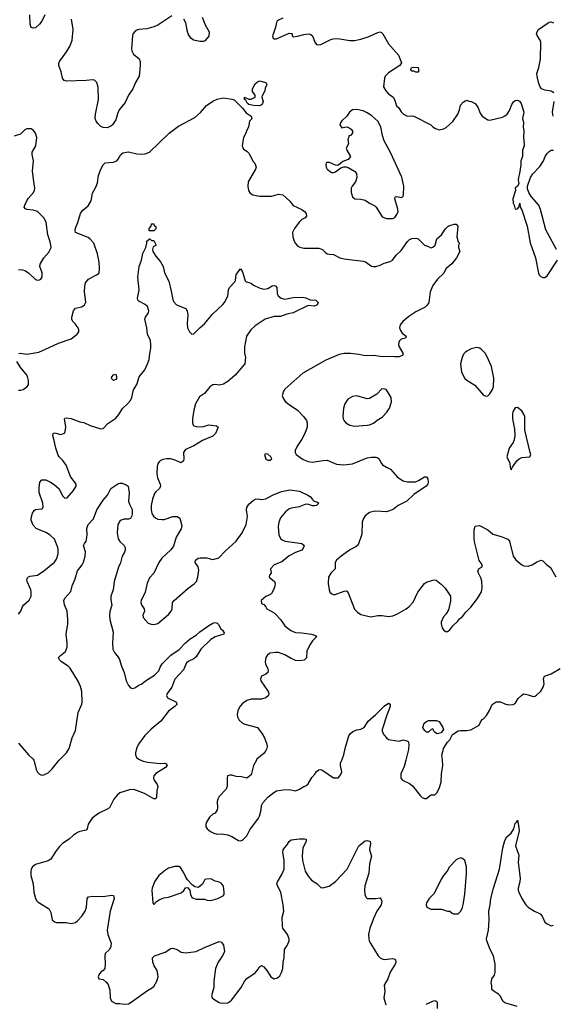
# Model space of a CAD drawing. Header units: inches. Extents: x 1954678 to 2060271, y 904822 to 1016299.
# Tile 38 of 256: x 1979722 to 1984769, y 927690 to 937004. Entities that reach past the tile are written whole.
import ezdxf

# ---------------------------------------------------------------- set-up
doc = ezdxf.new("R2010")
doc.units = ezdxf.units.IN
doc.header["$MEASUREMENT"] = 0
for name, color, linetype in [('B9972', 7, 'Continuous'), ('B9973', 7, 'Continuous'), ('B9982', 7, 'Continuous'), ('B9983', 7, 'Continuous')]:
    doc.layers.add(name, color=color, linetype=linetype)

msp = doc.modelspace()

# ---------------------------------------------------------------- linework, layer by layer
at = {"layer": 'B9972', "color": 5, "elevation": 620}
for points in [[(1979854.5, 930000), (1979860.3, 929990), (1979878, 929910), (1979890, 929886), (1979910, 929866.7), (1979930, 929858.4), (1979950, 929859.5), (1979990, 929879.3), (1980000, 929889)], [(1980000, 929052.9), (1979990, 929047.6), (1979870, 929011.8), (1979842, 928990), (1979830.5, 928970), (1979826, 928950), (1979828.5, 928910), (1979848.5, 928830), (1979857.1, 928750), (1979870.6, 928690), (1979882.8, 928670), (1979897.1, 928657.1), (1979995.8, 928595.8), (1980000, 928588.7)]]:
    msp.add_lwpolyline(points, dxfattribs=at)
at = {"layer": 'B9973', "color": 5}
for points, elevation in [([(1979961.1, 937050), (1979930.4, 936990), (1979910, 936962), (1979870, 936926.6), (1979850, 936922.7), (1979829.5, 936930), (1979822, 936962), (1979818.5, 937050)], 660), ([(1980000, 934931.6), (1979987.1, 934970), (1979971.8, 935090), (1979950, 935129.2), (1979890, 935189.2), (1979850, 935200.9), (1979788, 935210), (1979776, 935216), (1979765.2, 935230), (1979769.5, 935250), (1979788.3, 935290), (1979804.1, 935315.9), (1979852.4, 935370), (1979863.5, 935390), (1979866.6, 935410), (1979854.3, 935474.3), (1979844.2, 935570), (1979854, 935670), (1979840.7, 935730), (1979840.7, 935750), (1979874.5, 935810), (1979883.7, 935890), (1979872, 935930), (1979850, 935959), (1979830, 935972), (1979788, 935972), (1979770, 935962), (1979730, 935922.7), (1979670, 935900.9)], 680), ([(1979710, 934640.7), (1979750, 934638.8), (1979770.5, 934630.5), (1979804.7, 934610), (1979870, 934546), (1979890, 934541), (1979910, 934542.8), (1979922, 934550), (1979933.2, 934570), (1979936, 934610), (1979912.7, 934670), (1979916, 934690), (1979950, 934750.8), (1980000, 934807.7)], 680), ([(1979713.8, 933846.2), (1979730, 933848.2), (1979790, 933838.7), (1979901.7, 933858.3), (1980000, 933902.9)], 660), ([(1979710, 933499.1), (1979730, 933498.8), (1979754.8, 933505.2), (1979790, 933530.8), (1979803.7, 933550), (1979805.1, 933590), (1979795.6, 933630), (1979783.6, 933650), (1979734, 933710), (1979695.4, 933770)], 660), ([(1980000, 932134.8), (1979970, 932153.5), (1979877.2, 932190), (1979850, 932224), (1979829.2, 932270), (1979829.2, 932290), (1979843.2, 932336.8), (1979858.6, 932361.4), (1979870, 932370.7), (1979930, 932376), (1979938.6, 932381.4), (1979945.2, 932394.8), (1979941.6, 932430), (1979907.6, 932532.4), (1979905.4, 932574.6), (1979913.2, 932630), (1979930, 932650.7), (1979970, 932650.6), (1980000, 932637.1)], 640), ([(1979710, 931379.3), (1979733.6, 931410), (1979748.3, 931451.7), (1979762, 931470), (1979810, 931512.7), (1979829.7, 931550), (1979831.1, 931590), (1979826.6, 931610), (1979791.3, 931690), (1979789.6, 931710), (1979795.3, 931724.7), (1979805.4, 931734.6), (1979820.1, 931739.9), (1979890, 931750.4), (1979950.9, 931789.1), (1980000, 931830.9)], 640), ([(1979710, 930159.5), (1979805.7, 930050), (1979849.2, 930009.2), (1979854.5, 930000)], 620)]:
    msp.add_lwpolyline(points, dxfattribs=dict(at, elevation=elevation))
at = {"layer": 'B9982', "color": 5}
for points, elevation in [([(1980868.5, 930000), (1980890, 929990.4), (1980930, 929980.3), (1981050, 929968), (1981094, 929970), (1981106, 929966), (1981114.8, 929954.8), (1981116, 929950), (1981101, 929930), (1981010, 929874.5), (1980990.7, 929850), (1980986, 929830), (1980994, 929810), (1981023.8, 929770), (1981028.2, 929750), (1981018.4, 929710), (1981015.5, 929650), (1981010, 929635.3), (1980990, 929634.5), (1980904, 929684), (1980810, 929719.8), (1980770, 929720.8), (1980670.2, 929689.8), (1980645.3, 929670), (1980612, 929630), (1980570, 929549.6), (1980550, 929534.7), (1980470, 929498.3), (1980406.4, 929450), (1980370, 929392.7), (1980359.5, 929350), (1980350, 929336.2), (1980290, 929323.9), (1980270, 929314.5), (1980230, 929289.7), (1980188.3, 929251.7), (1980128.2, 929211.8), (1980097.7, 929182.2), (1980062.5, 929137.5), (1980017.7, 929062.3), (1980000, 929052.9)], 620), ([(1980000, 929889), (1980030, 929918), (1980078.2, 929981.8), (1980096, 930000)], 620), ([(1981960.8, 930000), (1981934.8, 929950), (1981910, 929862), (1981870, 929828), (1981820.4, 929840.4), (1981770, 929844), (1981730, 929857.2), (1981710, 929859), (1981688.1, 929851.9), (1981682.8, 929830), (1981684.7, 929750), (1981675.3, 929724.7), (1981610, 929655.3), (1981594.8, 929630), (1981590.6, 929609.4), (1981594, 929550), (1981590.5, 929529.5), (1981570, 929499), (1981550, 929489), (1981518.5, 929461.5), (1981487.9, 929412.1), (1981481, 929390), (1981481, 929370), (1981496, 929350), (1981526.2, 929326.2), (1981558, 929310), (1981590, 929300.5), (1981630, 929302), (1981692.1, 929292.1), (1981730, 929276.3), (1981790, 929241), (1981810, 929236), (1981830, 929242), (1981870, 929284.7), (1981898.9, 929341.1), (1981979.3, 929450), (1981989.3, 929470), (1982006, 929530), (1982009.4, 929570.6), (1982023.2, 929596.8), (1982069.6, 929650.4), (1982126, 929694), (1982151.7, 929708.3), (1982210, 929719.1), (1982270, 929720.7), (1982330, 929711), (1982370, 929724.7), (1982410, 929751.3), (1982430, 929758), (1982450, 929776), (1982484.8, 929835.2), (1982513.1, 929866.9), (1982528.1, 929891.9), (1982550, 929907.3), (1982570, 929910.6), (1982590, 929900.7), (1982690, 929831), (1982730, 929831.3), (1982740.2, 929839.8), (1982764, 929870), (1982769.2, 929890), (1982755.1, 929950), (1982756, 929970), (1982767.5, 930000)], 640), ([(1983374, 930000), (1983359.8, 929940.2), (1983326.8, 929870), (1983326, 929830), (1983342, 929810), (1983410, 929777.3), (1983436.7, 929756.7), (1983510, 929664.7), (1983527.5, 929647.5), (1983550, 929638), (1983570, 929638), (1983610, 929671), (1983650, 929672), (1983668.9, 929691.1), (1983688.7, 929730), (1983709.1, 929790.9), (1983713.2, 929870), (1983725.2, 929950), (1983719.6, 930000)], 640), ([(1984428, 927670), (1984310, 927704), (1984296.5, 927716.5), (1984265.2, 927770), (1984250, 927785.2), (1984208.7, 927810), (1984189, 927830), (1984188.9, 927868.9), (1984182, 927890), (1984184, 927910), (1984189.3, 927930), (1984213.1, 927966.9), (1984219.5, 927990), (1984220.7, 928070), (1984202.9, 928150), (1984172, 928210), (1984140.7, 928290), (1984137.6, 928310), (1984154.7, 928390), (1984162.4, 928490), (1984160.4, 928570), (1984172.8, 928630), (1984178.4, 928690), (1984203.5, 928790), (1984259.6, 928970), (1984291.1, 929170), (1984310, 929240.7), (1984330, 929274.8), (1984371.3, 929308.7), (1984396.2, 929350), (1984410, 929402), (1984424, 929416), (1984430, 929432), (1984444.1, 929364.1), (1984444.9, 929330), (1984413, 929190), (1984442.5, 929102.5), (1984438.4, 929030), (1984456.1, 928883.9), (1984452.5, 928847.5), (1984438, 928790), (1984436.3, 928770), (1984442, 928750), (1984470.4, 928690.4), (1984510.8, 928630), (1984530.8, 928610), (1984590, 928570.7), (1984645.2, 928545.2), (1984663.4, 928523.4), (1984690, 928466.8), (1984711.3, 928450), (1984750, 928434), (1984770, 928437.3)], 620), ([(1980000, 928588.7), (1980018, 928558), (1980030.6, 928490.6), (1980050, 928471), (1980070, 928462.8), (1980162.5, 928462.5), (1980210, 928455.5), (1980250, 928465.3), (1980270, 928478.4), (1980310, 928523.8), (1980339.7, 928570), (1980352.4, 928607.6), (1980360.5, 928690), (1980373.3, 928706.7), (1980414.2, 928714.2), (1980510, 928710.4), (1980590, 928723), (1980610, 928718), (1980614.4, 928690), (1980578.4, 928570), (1980548, 928390), (1980555.5, 928350), (1980586, 928270), (1980583.6, 928236.4), (1980571.3, 928210), (1980530.8, 928169.2), (1980526.8, 928150), (1980530.7, 928070), (1980526.8, 928030), (1980510.5, 928009.5), (1980487.7, 927992.3), (1980471, 927970), (1980464.7, 927950), (1980471.6, 927931.6), (1980510, 927925.5), (1980540.8, 927900.8), (1980557.8, 927877.8), (1980574.6, 927825.4), (1980579.1, 927750), (1980590, 927721), (1980630, 927698.8), (1980670, 927697.6), (1980710, 927690.2), (1980750, 927695.5), (1980776.3, 927710), (1980930, 927822), (1980970, 927842), (1980990, 927857.6), (1981020.4, 927910), (1981030.9, 927950), (1981021.1, 928010), (1980994.8, 928054.8), (1980980.4, 928090), (1980978.9, 928130), (1980997, 928150), (1981097.6, 928182.4), (1981150, 928217.1), (1981170, 928220.4), (1981210, 928208.4), (1981250, 928183.7), (1981270, 928178.7), (1981290, 928177), (1981390, 928188.5), (1981471, 928229), (1981610, 928284.4), (1981630, 928279.1), (1981650, 928251), (1981657.6, 928190), (1981644.8, 928155.2), (1981599.5, 928090), (1981574.4, 928030), (1981559.3, 927910), (1981558, 927850), (1981536.3, 927770), (1981542.8, 927750), (1981557.5, 927737.5), (1981607.3, 927707.3), (1981630, 927700.5), (1981690, 927704), (1981710, 927717.3), (1981725.2, 927730), (1981817.6, 927850), (1981850, 927910.7), (1981870, 927934.8), (1981950, 927986.8), (1981978, 928022), (1981990, 928044.7), (1982010, 928056), (1982030, 928046), (1982061, 928010), (1982098, 927950), (1982130, 927931), (1982160.2, 927939.8), (1982181.5, 927958.5), (1982198, 927990), (1982209.4, 928030), (1982214.5, 928090), (1982223.7, 928130), (1982226, 928210), (1982252.7, 928247.3), (1982269.6, 928290), (1982269.4, 928310.6), (1982256.2, 928350), (1982212, 928410), (1982207, 928430), (1982204.7, 928510), (1982219.7, 928570), (1982214.7, 928630), (1982192.3, 928752.2), (1982160.7, 928810), (1982155.6, 928830), (1982159.6, 928850), (1982202.9, 928917.1), (1982224.7, 928970), (1982223.5, 929050), (1982211.2, 929130), (1982213.6, 929150), (1982225.1, 929170), (1982250, 929196.3), (1982269.8, 929230.2), (1982290, 929245.3), (1982370, 929256.1), (1982416.2, 929256.2), (1982432.2, 929252.2), (1982432, 929230), (1982400.3, 929170), (1982394.9, 929090), (1982398.3, 929050), (1982423.7, 928950), (1982450, 928902), (1982482.9, 928862.9), (1982531.8, 928831.8), (1982570, 928796.3), (1982590, 928790.7), (1982650, 928808.4), (1982710, 928853), (1982819.6, 928970), (1982929.8, 929190.2), (1982990, 929237), (1983010, 929240.3), (1983030, 929234.9), (1983036.4, 929230), (1983040.3, 929210), (1983030.4, 929150), (1983048.4, 929090), (1983030, 929018), (1983024.9, 928930), (1982986, 928810), (1982982.8, 928770), (1982986.8, 928730), (1983000.7, 928700.7), (1983010, 928691.3), (1983090, 928691), (1983130, 928698), (1983142, 928682), (1983146, 928666), (1983140.5, 928630), (1983101.6, 928570), (1983070.3, 928509.7), (1983033, 928410), (1983022, 928350), (1983023, 928310), (1983028.2, 928290), (1983043.1, 928263.1), (1983113.4, 928150), (1983130, 928130.7), (1983150, 928119.1), (1983170, 928115.5), (1983250, 928122.8), (1983270, 928118), (1983278, 928110), (1983278.8, 928090), (1983273.4, 928070), (1983225.1, 927994.9), (1983204.9, 927930), (1983170.7, 927870), (1983175.5, 927810), (1983166, 927750), (1983184.7, 927684.7)], 620), ([(1983568, 927690), (1983630, 927720.7), (1983650, 927726), (1983661, 927721), (1983670.7, 927710), (1983670.7, 927650)], 620)]:
    msp.add_lwpolyline(points, dxfattribs=dict(at, elevation=elevation))
at = {"layer": 'B9982', "color": 5, "elevation": 640}
for points in [[(1983890, 929076), (1983850, 929057.2), (1983786.8, 928990), (1983766.8, 928950), (1983730.5, 928909.5), (1983710, 928875.3), (1983641.1, 928738.9), (1983594.8, 928690), (1983571, 928650), (1983566, 928630), (1983572, 928610), (1983610, 928591), (1983710.9, 928590.9), (1983770, 928571.3), (1983790, 928571.3), (1983811.1, 928551.1), (1983826.4, 928546.4), (1983870, 928546.8), (1983894, 928570), (1983910, 928606), (1983920.4, 928650), (1983932.7, 928732.7), (1983948.5, 928928.5), (1983946.6, 928990), (1983931.6, 929050), (1983910, 929069.2)], [(1981190, 928995.1), (1981130, 928977), (1981099.9, 928960.1), (1981039.1, 928910), (1980997.1, 928850), (1980973.4, 928790), (1980970.7, 928770), (1980982, 928650), (1980990, 928634), (1981016.4, 928663.6), (1981040.9, 928679.1), (1981084.1, 928695.9), (1981130, 928704), (1981250, 928746), (1981272.9, 928767.1), (1981290, 928792), (1981310, 928794), (1981331.3, 928771.3), (1981336, 928730), (1981350, 928702), (1981356.9, 928696.9), (1981390, 928684.7), (1981470, 928684.7), (1981495.3, 928675.3), (1981530.7, 928670.7), (1981595.3, 928690), (1981645.1, 928714.9), (1981654.5, 928730), (1981656.2, 928750), (1981650, 928808), (1981630, 928833.2), (1981610, 928845.2), (1981570, 928855.3), (1981530, 928878), (1981490, 928875.3), (1981474, 928870), (1981450, 928828), (1981432, 928810), (1981410, 928795.3), (1981380.4, 928800.4), (1981356.4, 928816.4), (1981309.1, 928869.1), (1981290, 928898), (1981274.8, 928934.8), (1981243.2, 928983.2), (1981230, 928994)]]:
    msp.add_lwpolyline(points, close=True, dxfattribs=at)
at = {"layer": 'B9983', "color": 5}
for points, elevation in [([(1981160.5, 937039.5), (1981030, 936952.7), (1980990, 936935.1), (1980923.4, 936916.6), (1980848.3, 936911.7), (1980830, 936906.6), (1980810, 936893.2), (1980793.4, 936870), (1980788.2, 936850), (1980778.4, 936730), (1980781.6, 936710), (1980799.5, 936679.5), (1980852.3, 936632.3), (1980860.7, 936610), (1980863, 936570), (1980850.6, 936470), (1980816.3, 936410), (1980790.5, 936350), (1980751.7, 936290), (1980718.7, 936221.3), (1980663.1, 936150), (1980650, 936124), (1980630, 936055.3), (1980601, 936010), (1980584.5, 935995.5), (1980550, 935982.7), (1980510, 935984), (1980490, 935995.3), (1980461.5, 936021.5), (1980444.1, 936044.1), (1980434.5, 936070), (1980438, 936110), (1980468.4, 936250), (1980465.2, 936365.2), (1980450, 936409.2), (1980440.8, 936420.8), (1980430, 936432), (1980410, 936435.6), (1980352.1, 936427.9), (1980163.5, 936423.5), (1980141.2, 936430), (1980127.3, 936450), (1980114.7, 936510), (1980093, 936570), (1980091.5, 936590), (1980099.6, 936610), (1980159.7, 936690), (1980197.4, 936750), (1980217.4, 936810), (1980228.5, 936910), (1980212.1, 937010)], 660), ([(1981448.1, 937028.1), (1981476.9, 936956.9), (1981514.9, 936890), (1981510, 936849.2), (1981474.6, 936805.4), (1981461.4, 936798.6), (1981430, 936798), (1981366.6, 936810), (1981341.3, 936830), (1981316.4, 936870), (1981305.2, 936905.2), (1981294.4, 936974.4), (1981274.3, 937010)], 660), ([(1982210, 937018.4), (1982170, 937001.2), (1982156, 936990), (1982150, 936978), (1982141.6, 936930), (1982113.4, 936850), (1982118.8, 936830), (1982130, 936823.8), (1982150, 936823.1), (1982270, 936876.3), (1982294, 936874), (1982298, 936870), (1982298, 936850), (1982310, 936842.8), (1982350, 936848.2), (1982410, 936865.5), (1982454, 936870), (1982470, 936866), (1982490, 936851.3), (1982514.8, 936790), (1982530, 936771), (1982550, 936764.9), (1982570, 936768), (1982670, 936818.4), (1982690, 936824.4), (1982730, 936827), (1982846.2, 936806.2), (1982890, 936806.7), (1982950, 936820.9), (1983016.6, 936843.4), (1983110, 936883.8), (1983130, 936887.7), (1983143, 936883), (1983156.3, 936870), (1983210, 936776), (1983306, 936670), (1983334.8, 936594.8), (1983317.3, 936570), (1983210, 936501.1), (1983178.9, 936470), (1983172, 936450), (1983164.6, 936370), (1983183.7, 936330), (1983206.2, 936306.2), (1983254, 936270), (1983266.8, 936250), (1983284.9, 936190), (1983306.8, 936170), (1983330, 936131), (1983351, 936110), (1983390, 936090.7), (1983430, 936094.8), (1983450, 936090.8), (1983610, 936011), (1983630.5, 935990.5), (1983655.2, 935975.2), (1983690, 935962), (1983730, 935970.6), (1983755.1, 935984.9), (1983818, 936042), (1983866, 936110), (1983881.2, 936150), (1983890, 936194), (1983916.4, 936223.6), (1983940.4, 936239.6), (1983950, 936242), (1983970, 936232), (1983991.1, 936231.1), (1984030, 936212), (1984055.9, 936175.9), (1984078.5, 936118.5), (1984096, 936090), (1984150, 936057.3), (1984170, 936054), (1984290, 936082), (1984310, 936093.4), (1984332.3, 936110), (1984356.1, 936143.9), (1984377.5, 936202.5), (1984392.5, 936227.5), (1984410, 936238.8), (1984430, 936242.8), (1984450, 936234.8), (1984466.8, 936210), (1984491, 936130), (1984479.1, 936070), (1984486.8, 936030), (1984484, 935990), (1984490.7, 935950), (1984488.2, 935890), (1984494, 935830), (1984492.2, 935810), (1984478.4, 935770), (1984476.3, 935710), (1984462.8, 935670), (1984462.8, 935630), (1984451, 935550), (1984439.1, 935510), (1984437.3, 935490), (1984444.7, 935450), (1984432, 935430), (1984407.3, 935410), (1984411.1, 935388.9), (1984386.4, 935310), (1984388.7, 935270), (1984399.1, 935250), (1984410, 935211.3), (1984430, 935216), (1984444, 935230), (1984451.3, 935270), (1984456, 935230), (1984470, 935206), (1984522.4, 935050), (1984550, 934892), (1984601.6, 934750), (1984627.9, 934607.9), (1984636, 934590), (1984650, 934576), (1984670, 934564.7), (1984690, 934564.7), (1984710, 934581), (1984807.6, 934730)], 680), ([(1984773.6, 936313.6), (1984750, 936327.6), (1984690, 936336.2), (1984657.2, 936350), (1984644.5, 936370), (1984630, 936408.7), (1984617.6, 936470), (1984614.8, 936494.8), (1984632.1, 936552.1), (1984647, 936630), (1984652.3, 936790), (1984646, 936810), (1984616.1, 936856.1), (1984611.6, 936870), (1984615.1, 936890), (1984628.8, 936911.2), (1984710, 936968.5), (1984730, 936979.5), (1984750, 936983.1), (1984770, 936974.4)], 680), ([(1980000, 933902.9), (1980090, 933943.7), (1980210, 933985.3), (1980266.6, 934030), (1980282, 934050), (1980282, 934070), (1980274.5, 934090), (1980247.9, 934127.9), (1980226, 934150), (1980216, 934170), (1980216, 934190), (1980229.4, 934250.6), (1980250, 934276), (1980310, 934287.3), (1980333.8, 934306.2), (1980346.8, 934333.2), (1980334.7, 934430), (1980337.7, 934482.3), (1980345.9, 934514.1), (1980373.2, 934550), (1980448.7, 934590), (1980472.1, 934607.9), (1980477.2, 934650), (1980474, 934710), (1980459.3, 934790), (1980422, 934890), (1980390, 934929.4), (1980370, 934942.9), (1980250, 934989.5), (1980246.6, 935010), (1980250, 935032), (1980273.1, 935086.9), (1980296.3, 935170), (1980319.2, 935200.8), (1980370, 935242), (1980398.4, 935290), (1980410, 935362), (1980441.5, 935418.5), (1980459.1, 935460.9), (1980466, 935530), (1980489.3, 935590), (1980512.3, 935630), (1980530, 935650.4), (1980610, 935657.4), (1980639.5, 935670), (1980654.4, 935685.6), (1980678.7, 935730), (1980696, 935744), (1980750, 935752.9), (1980830, 935734.7), (1980870, 935731.7), (1980910, 935735.9), (1980950.4, 935749.6), (1981134.7, 935930), (1981222.8, 935997.2), (1981379.6, 936080.4), (1981432.6, 936127.4), (1981490, 936192), (1981550, 936234.9), (1981590, 936251.8), (1981650, 936263.8), (1981730, 936253.4), (1981750, 936244.9), (1981770, 936228), (1981830, 936166.4), (1981863.6, 936123.6), (1981910.8, 936090), (1981915.3, 936075.3), (1981922, 936070), (1981896.9, 936043.1), (1981886, 935990), (1981866, 935950), (1981861, 935930), (1981838, 935890), (1981824.7, 935810), (1981839.6, 935779.6), (1981870, 935762), (1981890, 935742), (1981930, 935662), (1981945.4, 935645.4), (1981958, 935610), (1981951, 935590), (1981882.8, 935470), (1981878.8, 935430), (1981887.5, 935387.5), (1981903, 935363), (1981928.1, 935348.1), (1981990, 935333.4), (1982103.7, 935336.3), (1982170, 935353.4), (1982210, 935347.7), (1982275.5, 935290), (1982307.2, 935247.2), (1982390.8, 935210), (1982416.3, 935190), (1982430.5, 935170), (1982434.2, 935145.8), (1982421, 935130), (1982390, 935114), (1982365.5, 935090), (1982322, 935030), (1982303, 934990), (1982306, 934950), (1982319.1, 934910), (1982330, 934886), (1982350, 934864), (1982372.7, 934852.7), (1982410, 934843.8), (1982550, 934843.8), (1982586, 934830), (1982610, 934804), (1982630.5, 934790.5), (1982650, 934784.9), (1982690, 934783), (1982750, 934752.4), (1982790, 934741.6), (1982970, 934721.3), (1982993.5, 934713.5), (1983050, 934673), (1983070, 934668.5), (1983090, 934670.4), (1983130, 934682), (1983170, 934700.8), (1983224.7, 934715.3), (1983247.6, 934730), (1983282, 934778), (1983330, 934820.3), (1983390, 934904.9), (1983410, 934924.9), (1983430, 934935.5), (1983470, 934938), (1983492.5, 934932.5), (1983550, 934871.3), (1983590, 934858.8), (1983610, 934847.3), (1983630, 934850.8), (1983652.3, 934870), (1983666, 934930), (1983712.3, 934970), (1983750, 935026), (1983772.1, 935047.9), (1983790, 935058.8), (1983830.9, 935070.9), (1983850.7, 935070.7), (1983866.8, 935050), (1983858, 934950), (1983870, 934902), (1983882, 934890), (1983871.3, 934870), (1983871.3, 934850), (1983884.7, 934810), (1983853.4, 934750), (1983810, 934695.1), (1983757.3, 934650), (1983730, 934604), (1983674.8, 934550), (1983630, 934488.7), (1983604, 934430), (1983590.8, 934330), (1983577.5, 934302.5), (1983556.7, 934283.3), (1983470, 934239.3), (1983403.4, 934196.6), (1983346, 934150), (1983321.1, 934118.9), (1983314, 934090), (1983322.5, 934062.5), (1983338.8, 934038.8), (1983376, 934010), (1983372, 933990), (1983330, 933982), (1983314, 933966), (1983307.7, 933950), (1983306, 933930), (1983310.6, 933910), (1983344.7, 933850), (1983344.7, 933830), (1983310, 933816), (1983270, 933814), (1983130, 933818.9), (1983070, 933826.6), (1982990, 933823.5), (1982930, 933836.3), (1982850, 933846), (1982790, 933845.6), (1982742.8, 933837.2), (1982617.6, 933782.4), (1982399.9, 933660.1), (1982230.4, 933510), (1982216.4, 933490), (1982206, 933450), (1982210.5, 933430), (1982233.8, 933393.8), (1982270, 933363), (1982350.6, 933310), (1982410, 933248), (1982433.6, 933213.6), (1982442.6, 933190), (1982440.3, 933150), (1982418.7, 933090), (1982390, 933035.1), (1982346, 932970), (1982327.3, 932930), (1982326.8, 932910), (1982337.3, 932890), (1982402.5, 932842.5), (1982450, 932823.7), (1982490, 932817.4), (1982590, 932834.9), (1982630, 932837.3), (1982719.4, 932799.4), (1982787, 932793), (1982870, 932803.7), (1983010, 932860.3), (1983050, 932866.7), (1983090, 932866), (1983110, 932860.7), (1983122.8, 932850), (1983136.8, 932816.8), (1983153.7, 932793.7), (1983190, 932770.7), (1983230, 932753), (1983295.2, 932675.2), (1983350, 932643.1), (1983390, 932631.7), (1983466, 932634), (1983495.6, 932644.4), (1983550, 932680.7), (1983570, 932678.8), (1983581.4, 932661.4), (1983586.8, 932630), (1983582.8, 932610), (1983566, 932590), (1983450, 932512.7), (1983382.8, 932450), (1983302.8, 932410), (1983256, 932370), (1983190, 932349.6), (1983090, 932356), (1983070, 932352.7), (1983030, 932342.7), (1982990.3, 932309.6), (1982974.2, 932285.8), (1982962, 932250), (1982956.8, 932136.8), (1982922.4, 932037.6), (1982902.3, 932017.7), (1982850, 931992.8), (1982763.8, 931930), (1982719.3, 931890), (1982706, 931870), (1982704.9, 931810), (1982664.4, 931770), (1982642.4, 931730), (1982640.5, 931670), (1982648, 931610), (1982654.8, 931590), (1982673.2, 931573.2), (1982690, 931566.8), (1982707.3, 931567.3), (1982790, 931597.3), (1982810, 931601), (1982816.8, 931596.8), (1982830, 931582), (1982887.4, 931427.4), (1982918.6, 931398.6), (1982950, 931378.7), (1983044.8, 931355.2), (1983110, 931367.7), (1983150, 931367.3), (1983210, 931358), (1983250, 931364.9), (1983290, 931381.3), (1983377.2, 931430), (1983404, 931450), (1983444.8, 931495.2), (1983487, 931590), (1983550, 931670.7), (1983570, 931682.8), (1983630, 931702.8), (1983650, 931706.8), (1983662.8, 931702.8), (1983710, 931666), (1983747.9, 931627.9), (1983796.3, 931550), (1983797.1, 931502.9), (1983777.3, 931422.7), (1983756.8, 931383.2), (1983730, 931355.3), (1983710, 931306), (1983708, 931290), (1983718.8, 931250), (1983730, 931231.3), (1983750, 931218), (1983770, 931218), (1983790, 931231.3), (1983819, 931270), (1983862, 931310), (1983882, 931338), (1983910, 931358), (1983941.5, 931398.5), (1983990, 931446), (1984052.7, 931530), (1984089.6, 931590.4), (1984096.2, 931630), (1984093.4, 931693.4), (1984084.8, 931724.8), (1984060.9, 931770), (1984056, 931790), (1984067.2, 931812.8), (1984095.3, 931830), (1984097.2, 931850), (1984067.7, 931887.7), (1984026.3, 932053.7), (1984021.2, 932090), (1984021.2, 932178.8), (1984030, 932212), (1984070, 932221), (1984150, 932178.8), (1984198.5, 932138.5), (1984276.8, 932116.8), (1984338, 932090), (1984354, 932070), (1984390.8, 931930), (1984413.7, 931893.7), (1984470, 931846), (1984490, 931838), (1984530, 931834.8), (1984570, 931847.3), (1984610, 931874), (1984650, 931890.8), (1984670, 931884.7), (1984704.7, 931850), (1984742.8, 931822.8), (1984794.6, 931734.6)], 660), ([(1984769.5, 936090), (1984762.4, 936130), (1984777.4, 936230)], 680), ([(1984799.7, 934830), (1984697, 935017), (1984648.2, 935210), (1984631.2, 935250), (1984564.2, 935330), (1984538.4, 935370), (1984524.1, 935404.1), (1984525.2, 935430), (1984552, 935510), (1984574.9, 935545.1), (1984643.3, 935616.7), (1984676, 935670), (1984692.3, 935710), (1984710, 935738.8), (1984730, 935758.8), (1984750, 935771), (1984770.6, 935770.6)], 680), ([(1980000, 932637.1), (1980010, 932632.7), (1980050, 932605.5), (1980090.6, 932570), (1980130, 932498), (1980150, 932478.8), (1980170, 932481), (1980232.3, 932550), (1980256, 932590), (1980256, 932610), (1980203.6, 932683.6), (1980161.5, 932790), (1980130, 932833.3), (1980095.1, 932870), (1980086.2, 932886.2), (1980063.1, 932950), (1980052.3, 933010), (1980034.5, 933070), (1980039, 933090), (1980050, 933097.3), (1980110, 933080.4), (1980147.2, 933092.8), (1980153.6, 933110), (1980156.9, 933150), (1980147, 933230), (1980150, 933236), (1980161.5, 933238.5), (1980210, 933230.4), (1980290, 933199.5), (1980330, 933192.7), (1980390, 933164.9), (1980490, 933134), (1980510, 933137.3), (1980556.2, 933183.8), (1980630, 933234.3), (1980660.4, 933270), (1980693.4, 933326.6), (1980742.9, 933370), (1980770, 933403), (1980782.6, 933430), (1980798.2, 933501.8), (1980830, 933552), (1980853.1, 933626.9), (1980906.9, 933693.1), (1980932.3, 933747.7), (1980946.4, 933790), (1980952.1, 933847.9), (1980962.7, 933897.3), (1980963.2, 933930), (1980957.7, 933970), (1980931.1, 934030), (1980923, 934090), (1980905.1, 934170), (1980912.3, 934190), (1980939.6, 934230), (1980942.4, 934250), (1980930, 934291.8), (1980910, 934311.3), (1980850, 934340.7), (1980840.7, 934350), (1980835.1, 934370), (1980852, 934448), (1980840.3, 934570), (1980851.5, 934670), (1980874.8, 934730), (1980887.6, 934792.4), (1980915.3, 934850), (1980926, 934890), (1980926, 934910), (1980948.4, 934931.6), (1980952, 934932), (1980970, 934914), (1980990, 934914), (1981014, 934870), (1980984.7, 934855.3), (1980978.8, 934830), (1980982, 934810), (1981010, 934767.7), (1981055.1, 934715.1), (1981078, 934670), (1981093, 934610), (1981132.2, 934532.2), (1981156, 934436), (1981165.7, 934370), (1981178.3, 934338.3), (1981206.1, 934306.1), (1981292.8, 934272.9), (1981307.2, 934250), (1981313.8, 934210), (1981306.4, 934133.6), (1981308.8, 934090), (1981328.2, 934050), (1981350, 934030.5), (1981370, 934032.7), (1981427.7, 934092.3), (1981470, 934127.6), (1981544, 934216), (1981644.4, 934310), (1981659.7, 934330), (1981691.3, 934390), (1981695.6, 934450), (1981705.6, 934470), (1981756.9, 934523.1), (1981762.6, 934537.4), (1981770, 934594.9), (1981810, 934646.8), (1981830, 934618), (1981855.3, 934535.3), (1981864, 934524), (1981910, 934510.7), (1981932.7, 934492.7), (1981986.2, 934466.2), (1982030, 934456.4), (1982070, 934462.4), (1982110, 934486.4), (1982131, 934490), (1982143.4, 934483.4), (1982153.4, 934470), (1982158, 934410), (1982170.6, 934390), (1982194.8, 934370), (1982230, 934361.1), (1982310, 934375.9), (1982390, 934379.5), (1982430, 934371.8), (1982470, 934355.5), (1982522, 934350), (1982544.7, 934330), (1982534.6, 934305.4), (1982510, 934293.2), (1982450, 934302), (1982310, 934231.5), (1982250, 934219.8), (1982190, 934195.2), (1982130, 934197.4), (1982044.7, 934170), (1981950.4, 934109.6), (1981907.3, 934070), (1981867.7, 934010), (1981846.8, 933910), (1981846.8, 933850), (1981858.8, 933810), (1981850.6, 933749.4), (1981759, 933641), (1981690, 933582.7), (1981650, 933556), (1981610, 933547), (1981570, 933553.6), (1981550, 933551.6), (1981521, 933530), (1981470, 933468.7), (1981423.4, 933436.6), (1981383.8, 933370), (1981368.7, 933310), (1981357.1, 933230), (1981357.3, 933190), (1981362.8, 933170), (1981370, 933162.8), (1981390, 933157.3), (1981450, 933153.4), (1981510, 933170.7), (1981582, 933162), (1981598, 933150), (1981573.4, 933090), (1981550, 933064.2), (1981450, 933022.6), (1981370, 932973.3), (1981290, 932938.4), (1981270.4, 932910), (1981273.7, 932850), (1981270.3, 932829.7), (1981250, 932812.7), (1981182, 932842), (1981148.6, 932851.4), (1981110, 932851.3), (1981076.7, 932843.3), (1981050, 932831.3), (1981039.7, 932820.3), (1981030, 932806.6), (1981020.9, 932779.1), (1981017.6, 932710), (1981026, 932670), (1981051.6, 932610), (1981054, 932590), (1981044.6, 932570), (1981010, 932538.9), (1980998.2, 932521.8), (1980978.8, 932470), (1980964.5, 932410), (1980964.2, 932370), (1980972.8, 932332.8), (1980988.7, 932308.7), (1981010, 932290.3), (1981030, 932280.2), (1981070, 932275.3), (1981090, 932276.9), (1981170, 932303.7), (1981210, 932304), (1981238, 932290), (1981257.1, 932217.1), (1981250, 932189.2), (1981202.4, 932110), (1981177.3, 932022.7), (1981150.2, 931989.8), (1981065.5, 931910), (1981038.4, 931870), (1980990.4, 931770), (1980950, 931724), (1980927.1, 931672.9), (1980908.4, 931590), (1980872, 931510), (1980868.7, 931490), (1980873.4, 931470), (1980898.4, 931430), (1980902.4, 931410), (1980887.7, 931370), (1980890.6, 931350), (1980936.1, 931296.1), (1980966, 931286), (1980990, 931283.8), (1981030, 931293), (1981130, 931376.3), (1981156.2, 931410), (1981162.9, 931430), (1981166.6, 931490), (1981182, 931510), (1981314.8, 931625.3), (1981372.9, 931667.1), (1981393.3, 931690), (1981408, 931730), (1981416.9, 931796.9), (1981409.6, 931829.6), (1981381.2, 931870), (1981384, 931890), (1981408.7, 931910), (1981430, 931914), (1981490, 931912.7), (1981550, 931898), (1981606.7, 931913.3), (1981664.5, 931975.5), (1981769.2, 932070.8), (1981826.6, 932150), (1981864.2, 932230), (1981876.3, 932303.7), (1981867.2, 932367.2), (1981869.9, 932390.1), (1981890, 932420.3), (1981930, 932456.4), (1981950, 932467), (1981970, 932470.3), (1982010, 932465.7), (1982050, 932472.2), (1982113.6, 932506.4), (1982197.8, 932542.2), (1982275.6, 932555.6), (1982370, 932543), (1982447.8, 932507.8), (1982472.4, 932490), (1982487.6, 932467.6), (1982508.5, 932448.5), (1982539.9, 932439.9), (1982550.6, 932430.6), (1982530.4, 932410), (1982510, 932404.4), (1982490, 932406.2), (1982458.4, 932418.4), (1982430, 932419.8), (1982363.9, 932396.1), (1982290, 932383.1), (1982267.3, 932372.7), (1982237.1, 932350), (1982189, 932291), (1982172, 932250), (1982167, 932210), (1982172.4, 932132.4), (1982190, 932097.3), (1982204.6, 932084.6), (1982232, 932072), (1982390.3, 932050.4), (1982414, 932030), (1982407.3, 932010), (1982390, 931986.6), (1982330, 931962.9), (1982270, 931931.8), (1982203, 931877), (1982130, 931846), (1982094.8, 931810), (1982099.1, 931770), (1982085.5, 931750), (1982082, 931730), (1982133, 931690), (1982138, 931670), (1982135.2, 931644.8), (1982124, 931610), (1982103.4, 931576.6), (1982092.7, 931567.3), (1982050, 931548.7), (1982006, 931510), (1982010, 931482), (1982030, 931472), (1982050, 931451), (1982058.8, 931430), (1982130, 931392.4), (1982142, 931382), (1982188.8, 931330), (1982230, 931270.4), (1982286.1, 931226.1), (1982330, 931205.7), (1982390, 931202.6), (1982482, 931190), (1982519.3, 931179.3), (1982534, 931170), (1982491.1, 931128.9), (1982465.2, 931090), (1982436.5, 931030), (1982433.4, 930966.6), (1982413.7, 930946.3), (1982370, 930938), (1982330, 930943.9), (1982290, 930959.8), (1982230, 930997.4), (1982170, 931017.6), (1982141.3, 931018.7), (1982088.9, 931011.1), (1982062, 930990), (1982050.4, 930969.6), (1982043.8, 930930), (1982048.5, 930910), (1982070, 930864.7), (1982073.7, 930850), (1982070.4, 930830), (1982050, 930812.7), (1982010, 930794), (1981998.8, 930770), (1982004, 930750), (1982072, 930650), (1982079.5, 930630), (1982075.5, 930610), (1982050.8, 930590), (1982010, 930577), (1981910, 930576.9), (1981870, 930564.5), (1981830, 930535.1), (1981808, 930510), (1981786, 930470), (1981778.4, 930430), (1981781.6, 930410), (1981798, 930378), (1981828.7, 930348.7), (1981850, 930339.1), (1981970, 930307.3), (1982015.5, 930250), (1982037.3, 930210), (1982058.8, 930150), (1982062.8, 930130), (1982058.8, 930110), (1982050.8, 930090), (1982033.2, 930066.8), (1981966, 930010), (1981960.8, 930000)], 640), ([(1980000, 934807.7), (1980002, 934810), (1980018.7, 934850), (1980014, 934890), (1980000, 934931.6)], 680), ([(1980096, 930000), (1980164.7, 930070), (1980189.8, 930110), (1980217.8, 930210), (1980250, 930280.5), (1980274.2, 930450), (1980308.7, 930530), (1980312.5, 930550), (1980308.3, 930650), (1980297.2, 930697.1), (1980279, 930739.1), (1980200.5, 930870), (1980180.7, 930890), (1980117, 930930), (1980097, 930950), (1980089.4, 930970), (1980106.6, 930990), (1980154, 931026), (1980172.4, 931070), (1980172.1, 931110), (1980161.2, 931190), (1980177.7, 931290), (1980178, 931330), (1980169.8, 931410), (1980144.2, 931470), (1980139.5, 931510), (1980150, 931531), (1980204.7, 931595.3), (1980218.7, 931650), (1980246.4, 931713.6), (1980269.8, 931790), (1980314, 931846), (1980326.3, 931873.7), (1980341, 931930), (1980344.1, 931970), (1980326, 932030), (1980334, 932050), (1980349.8, 932070.2), (1980354.3, 932085.7), (1980360.7, 932130), (1980356.1, 932190), (1980369.8, 932230), (1980418.8, 932281.2), (1980450, 932367.7), (1980510, 932459.1), (1980553.1, 932506.9), (1980584, 932570), (1980650, 932614), (1980670, 932620.7), (1980690, 932619.1), (1980730, 932604), (1980746.8, 932590), (1980758.8, 932530), (1980752, 932450), (1980759.9, 932419.9), (1980784.4, 932370), (1980786, 932330), (1980783, 932310), (1980770, 932287), (1980750, 932280.9), (1980710, 932279.3), (1980673.4, 932266.6), (1980650.6, 932230), (1980643, 932150), (1980654.6, 932094.6), (1980670, 932067.3), (1980710.8, 932030), (1980719.1, 932010), (1980720.5, 931990), (1980713.8, 931966.2), (1980692.1, 931927.9), (1980674.4, 931865.6), (1980655.1, 931824.9), (1980616.5, 931690), (1980604.9, 931610), (1980583.7, 931550), (1980582.8, 931517.2), (1980593.5, 931466.5), (1980575.6, 931404.4), (1980570.4, 931370), (1980575.8, 931330), (1980604.9, 931210), (1980600.2, 931110), (1980603.9, 931050), (1980618.3, 931018.3), (1980661.4, 930961.4), (1980684.9, 930890), (1980711.1, 930830), (1980730.3, 930750), (1980750, 930705.5), (1980770, 930683.8), (1980790, 930678.4), (1980810, 930685.3), (1980849.8, 930710.2), (1980878.4, 930721.6), (1980912, 930750), (1980996.3, 930803.7), (1981036.9, 930843.1), (1981050, 930878), (1981068.7, 930910), (1981150, 930991.3), (1981230, 931045.5), (1981290, 931110.4), (1981333.9, 931146.1), (1981390, 931180.5), (1981425.6, 931214.4), (1981510, 931273.7), (1981550, 931295.5), (1981570, 931300.7), (1981590, 931296), (1981603, 931283), (1981623.4, 931243.4), (1981638.8, 931230), (1981654.8, 931205.2), (1981651.3, 931190), (1981570, 931167.3), (1981530, 931139.5), (1981433.7, 931050), (1981390, 930977.6), (1981370, 930958.4), (1981322.8, 930937.2), (1981301.2, 930918.8), (1981270, 930854), (1981190, 930765.2), (1981160.3, 930690), (1981116.3, 930630), (1981110.7, 930610), (1981121, 930590), (1981198.8, 930550), (1981210.6, 930530), (1981193.4, 930510), (1981130, 930464.5), (1981056.4, 930370), (1980965.7, 930294.3), (1980906.1, 930233.9), (1980846, 930150), (1980827.4, 930110), (1980816.5, 930070), (1980817.6, 930050), (1980826.3, 930026.3), (1980848.8, 930008.8), (1980868.5, 930000)], 620), ([(1980000, 931830.9), (1980050, 931873.4), (1980070, 931900.7), (1980084.7, 931950), (1980087.2, 931990), (1980083.9, 932010), (1980052.4, 932090), (1980009.1, 932129.1), (1980000, 932134.8)], 640), ([(1983719.6, 930000), (1983714, 930050), (1983728.7, 930090), (1983729.2, 930110.8), (1983768.7, 930170), (1983790, 930192), (1983817.2, 930242.8), (1983870, 930276), (1983890, 930281), (1983950, 930278.8), (1983990, 930286.8), (1984068, 930330), (1984080.2, 930359.8), (1984096.5, 930383.5), (1984110, 930390.7), (1984138, 930422), (1984166.6, 930470), (1984190, 930524.7), (1984230, 930550.7), (1984270, 930551), (1984310, 930531), (1984343.5, 930523.5), (1984390, 930527.3), (1984410, 930536), (1984438, 930582), (1984470, 930614.8), (1984490, 930626.8), (1984530, 930619.1), (1984570, 930604), (1984590, 930602.8), (1984610, 930613.4), (1984650, 930653.4), (1984674.3, 930690), (1984682, 930722), (1984678, 930770), (1984686.8, 930793.2), (1984750, 930817.6), (1984834.3, 930865.7)], 640), ([(1982767.5, 930000), (1982786.6, 930050), (1982799.3, 930110), (1982836.2, 930230), (1982847, 930250), (1982874, 930270), (1982910, 930285.5), (1982950, 930293.4), (1982981.2, 930310), (1983019.5, 930370), (1983090, 930430.4), (1983170, 930510.8), (1983210, 930538.8), (1983224.7, 930530), (1983226, 930506), (1983193.4, 930426.6), (1983150.6, 930290), (1983150.6, 930270), (1983170, 930234.8), (1983190, 930211), (1983210, 930196), (1983290, 930181), (1983310, 930180.7), (1983350.6, 930190.6), (1983383.5, 930183.5), (1983395.5, 930175.5), (1983404, 930150), (1983398, 930102), (1983374, 930000)], 640)]:
    msp.add_lwpolyline(points, dxfattribs=dict(at, elevation=elevation))
for points, elevation in [([(1983490, 936508), (1983468.9, 936508.9), (1983450, 936518), (1983430, 936518), (1983418, 936530), (1983430, 936550.7), (1983450, 936554), (1983490, 936551), (1983494, 936530), (1983494, 936510)], 680), ([(1981990, 936189.7), (1981932, 936192), (1981890, 936200.9), (1981877.2, 936210), (1981862, 936242), (1981849.3, 936250), (1981848.7, 936270), (1981890, 936251), (1981910, 936251), (1981948, 936270), (1981948.7, 936290), (1981924.4, 936324.4), (1981924.2, 936350), (1981950, 936398), (1981970, 936417.6), (1981990, 936426.4), (1982050.3, 936410.3), (1982058.8, 936390), (1982044.4, 936355.6), (1982039.3, 936330), (1982015.9, 936284.1), (1982013.4, 936270), (1982023.8, 936230), (1982019.5, 936210), (1982010, 936198.4)], 660), ([(1982910, 936154), (1982870, 936152), (1982841, 936130), (1982816, 936090), (1982770, 936048.7), (1982756, 936030), (1982751.3, 936010), (1982770, 935982), (1982810, 935991), (1982830, 935986), (1982858, 935970), (1982871.3, 935950), (1982870.6, 935929.4), (1982850, 935908), (1982834, 935906), (1982834, 935894), (1982824.7, 935875.3), (1982831.3, 935830), (1982811.3, 935790), (1982814.8, 935770), (1982850.7, 935709.3), (1982830, 935682), (1982776.9, 935663.1), (1982756.9, 935643.1), (1982730, 935626), (1982710, 935628), (1982653.6, 935653.6), (1982626.8, 935653.2), (1982622, 935650), (1982618, 935630), (1982621, 935610), (1982631.3, 935590), (1982670, 935558), (1982690, 935558), (1982710, 935566), (1982758, 935602), (1982788.7, 935611.3), (1982810, 935611.3), (1982830, 935604.7), (1982890, 935570.8), (1982908.2, 935548.2), (1982912.4, 935510), (1982898, 935470), (1982867.7, 935430), (1982858.8, 935410), (1982856, 935370), (1982871.3, 935330), (1982890.9, 935310.9), (1982950, 935307.7), (1982990, 935295.5), (1983030, 935267.3), (1983082, 935242), (1983094.8, 935230), (1983150, 935138), (1983190, 935124), (1983250, 935123.8), (1983270, 935134), (1983290, 935160.7), (1983300.5, 935190), (1983294.9, 935225.1), (1983269.8, 935310), (1983272.3, 935327.7), (1983290, 935332), (1983330, 935321.3), (1983349.6, 935330.4), (1983353.4, 935346.6), (1983355.4, 935430), (1983335.5, 935515.5), (1983230, 935749.3), (1983170, 935859), (1983153, 935910), (1983138.3, 935990), (1983110, 936042.7), (1983054.3, 936094.3), (1983010, 936124.2), (1982970, 936141.3)], 680), ([(1980950, 935006), (1980946, 935010), (1980946, 935030), (1980966, 935050), (1980970, 935074), (1980990, 935074), (1980994, 935054), (1981010.7, 935050), (1981010, 935026), (1980990, 935006)], 640), ([(1984050, 933902.4), (1984030, 933901.3), (1983991, 933890), (1983950.7, 933870), (1983939.9, 933860.1), (1983921.3, 933838.7), (1983906.4, 933810), (1983892.3, 933747.7), (1983900.3, 933670), (1983933, 933610), (1983952.8, 933592.8), (1984026.8, 933546.8), (1984110, 933451), (1984130, 933442.8), (1984150, 933446), (1984170, 933466), (1984194.5, 933505.5), (1984204.4, 933535.6), (1984208.1, 933611.9), (1984183.1, 933723.1), (1984141.4, 933821.4), (1984123.7, 933850), (1984087.9, 933887.9), (1984070, 933898.4)], 680), ([(1980610, 933589.6), (1980589.2, 933610), (1980593.6, 933626.4), (1980610, 933644.7), (1980630, 933652), (1980638, 933630), (1980638.8, 933610), (1980630, 933599)], 640), ([(1983148.3, 933511.7), (1983099.5, 933460.5), (1983030, 933421.2), (1983010, 933417.2), (1982910, 933445.1), (1982870, 933440.7), (1982826.4, 933413.6), (1982798, 933370), (1982784.9, 933330), (1982777.1, 933250), (1982780.5, 933230), (1982790, 933211), (1982807.3, 933190), (1982844.7, 933170), (1982890, 933159.3), (1983010, 933168.2), (1983030, 933170.7), (1983070, 933188), (1983104.2, 933215.8), (1983150, 933244), (1983195.1, 933290), (1983220.9, 933330), (1983239.3, 933390), (1983235.1, 933430), (1983190, 933502), (1983178, 933510)], 680), ([(1984430, 933337.2), (1984407.5, 933332.5), (1984386, 933294), (1984383.4, 933276.6), (1984383, 933230), (1984402, 933130), (1984404.9, 933070), (1984400.5, 933030), (1984390, 933005.2), (1984350.7, 932950), (1984330.5, 932870), (1984359.1, 932810), (1984361, 932770), (1984370, 932744.7), (1984382, 932770), (1984422.7, 932830), (1984445.2, 932850), (1984470, 932864), (1984546, 932870), (1984558, 932890), (1984549, 932909), (1984500.2, 933120.2), (1984498.4, 933250), (1984491.2, 933271.2), (1984470, 933302.7)], 680), ([(1982050, 932897.2), (1982038, 932890), (1982050, 932846.8), (1982070, 932836), (1982090, 932838), (1982108, 932850), (1982098, 932870), (1982070, 932894)], 660), ([(1983670, 930249), (1983645.2, 930265.2), (1983630, 930295.3), (1983614, 930290), (1983590, 930266), (1983570, 930266), (1983556.4, 930276.4), (1983538, 930298), (1983535.3, 930310), (1983549, 930350), (1983570, 930366), (1983590, 930373.4), (1983664.7, 930375.3), (1983690, 930366), (1983724.7, 930310), (1983731, 930290), (1983710, 930259)], 640)]:
    msp.add_lwpolyline(points, close=True, dxfattribs=dict(at, elevation=elevation))

doc.saveas('drawing.dxf')
